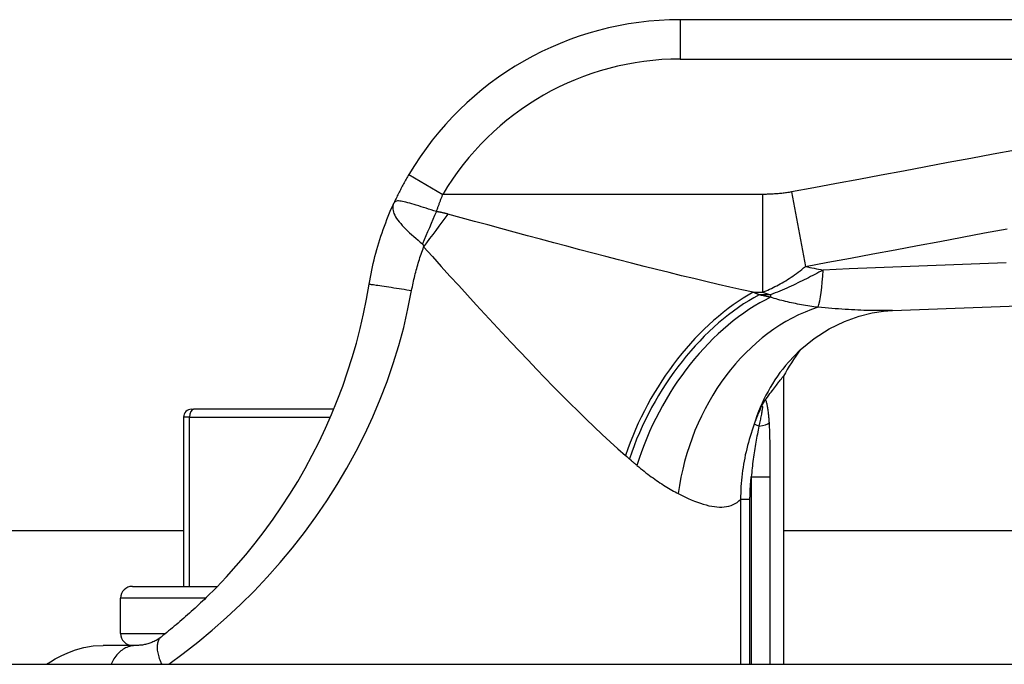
# Model space of a CAD drawing. Header units: inches. Extents: x 19 to 626, y 56 to 294.
# Tile 44 of 256: x 148.732 to 149.717, y 56.865 to 57.51. Entities that reach past the tile are written whole.
import ezdxf

# ---------------------------------------------------------------- set-up
doc = ezdxf.new("R2010")
doc.units = ezdxf.units.IN
doc.header["$MEASUREMENT"] = 0
doc.layers.add('Visible Edges(ANSI)', color=7, linetype='Continuous', lineweight=25)
doc.layers.add('Visible Tangent Edges(ANSI)', color=7, linetype='Continuous', lineweight=25)

msp = doc.modelspace()

# ---------------------------------------------------------------- linework, layer by layer
at = {"layer": 'Visible Edges(ANSI)'}
for p, q in [((150.04169, 57.50992), (149.39263, 57.50992)), ((149.49607, 57.15328), (149.49607, 56.86504)), ((149.47814, 57.12983), (149.4787, 57.13059)), ((148.89611, 57.11228), (148.89611, 56.94299)), ((148.90398, 57.12015), (148.90599, 57.12015)), ((149.04626, 57.12015), (148.90599, 57.12015)), ((147.37631, 56.99904), (148.89611, 56.99904)), ((149.49607, 56.99904), (150.41394, 56.99904)), ((148.84484, 56.94299), (148.92984, 56.94299)), ((148.83303, 56.89574), (148.83303, 56.93118)), ((148.84923, 56.88393), (148.81559, 56.88393)), ((147.85594, 56.86504), (150.41394, 56.86504))]:
    msp.add_line(p, q, dxfattribs=at)
at = {"layer": 'Visible Edges(ANSI)', "flags": 128}
for points in [[(149.12148, 57.35519), (149.12078, 57.35402), (149.1201, 57.35283), (149.11941, 57.35165), (149.11873, 57.35046), (149.11806, 57.34927), (149.11739, 57.34807), (149.11673, 57.34687), (149.11607, 57.34567), (149.11542, 57.34447), (149.11477, 57.34326), (149.11413, 57.34206), (149.1135, 57.34085), (149.11287, 57.33964), (149.11225, 57.33843), (149.11163, 57.33722), (149.11102, 57.33601), (149.11042, 57.3348), (149.10982, 57.3336), (149.10924, 57.33239), (149.10866, 57.33119), (149.10808, 57.32999), (149.10752, 57.32879), (149.10696, 57.32759), (149.10641, 57.3264)], [(149.08171, 57.24526), (149.0823, 57.24875), (149.08292, 57.25224), (149.08359, 57.25572), (149.08429, 57.25919), (149.08503, 57.26265), (149.08582, 57.26611), (149.08664, 57.26956), (149.0875, 57.273), (149.0884, 57.27643), (149.08933, 57.27985), (149.09031, 57.28326), (149.09132, 57.28666), (149.09237, 57.29004), (149.09346, 57.29342), (149.09459, 57.29678), (149.09575, 57.30013), (149.09696, 57.30347), (149.0982, 57.30679), (149.09947, 57.3101), (149.10079, 57.31339), (149.10214, 57.31666), (149.10352, 57.31993), (149.10495, 57.32317), (149.10641, 57.3264)], [(148.91869, 56.93183), (148.92884, 56.94197), (148.93884, 56.95251), (148.94866, 56.9634), (148.95828, 56.97463), (148.96766, 56.98618), (148.97678, 56.99804), (148.98562, 57.01016), (148.99415, 57.02255), (149.00233, 57.03517), (149.01018, 57.04799), (149.01767, 57.06102), (149.02482, 57.07424), (149.03161, 57.08766), (149.03804, 57.10126), (149.04412, 57.11506), (149.04984, 57.12903), (149.05519, 57.14318), (149.06015, 57.15747), (149.06474, 57.17189), (149.06893, 57.18641), (149.07272, 57.20103), (149.07612, 57.21572), (149.07912, 57.23047), (149.08171, 57.24526)], [(149.60516, 57.21911), (149.88332, 57.22924), (150.16136, 57.23794)], [(149.50096, 57.16725), (149.5129, 57.17952), (149.52678, 57.19088), (149.54187, 57.20053), (149.55718, 57.20803), (149.57178, 57.21332), (149.5849, 57.21664), (149.5961, 57.21841), (149.60516, 57.21911)], [(149.4787, 57.13059), (149.48005, 57.13241), (149.48135, 57.13415), (149.4826, 57.13582), (149.4838, 57.13742), (149.48496, 57.13894), (149.48606, 57.14039), (149.48711, 57.14177), (149.48811, 57.14307), (149.48905, 57.14429), (149.48994, 57.14544), (149.49077, 57.14651), (149.49154, 57.14751), (149.49226, 57.14842), (149.49292, 57.14927), (149.49351, 57.15003), (149.49405, 57.15071), (149.49452, 57.15131), (149.49493, 57.15184), (149.49528, 57.15228), (149.49556, 57.15264), (149.49579, 57.15292), (149.49594, 57.15312), (149.49604, 57.15324), (149.49607, 57.15328)], [(149.47356, 57.12188), (149.47375, 57.12226), (149.47394, 57.12264), (149.47414, 57.12302), (149.47433, 57.12339), (149.47452, 57.12377), (149.47472, 57.12414), (149.47492, 57.12451), (149.47512, 57.12489), (149.47532, 57.12526), (149.47552, 57.12563), (149.47572, 57.12599), (149.47593, 57.12635), (149.47614, 57.12671), (149.47634, 57.12707), (149.47655, 57.12741), (149.47675, 57.12774), (149.47694, 57.12805), (149.47713, 57.12835), (149.47732, 57.12863), (149.47749, 57.1289), (149.47766, 57.12916), (149.47783, 57.12939), (149.47799, 57.12962), (149.47814, 57.12983)], [(148.91869, 56.93183), (148.91684, 56.93003), (148.91498, 56.92825), (148.91312, 56.92648), (148.91125, 56.92472), (148.90938, 56.92297), (148.90751, 56.92124), (148.90563, 56.91952), (148.90376, 56.91781), (148.90187, 56.91611), (148.89999, 56.91443), (148.8981, 56.91276), (148.89622, 56.91111), (148.89433, 56.90947), (148.89244, 56.90784), (148.89055, 56.90622), (148.88866, 56.90463), (148.88677, 56.90304), (148.88488, 56.90147), (148.88299, 56.89991), (148.8811, 56.89837), (148.87921, 56.89684), (148.87732, 56.89533), (148.87543, 56.89382), (148.87354, 56.89233)], [(148.87354, 56.89233), (148.87256, 56.89159), (148.87157, 56.89089), (148.87057, 56.89022), (148.86956, 56.88959), (148.86854, 56.88899), (148.86751, 56.88844), (148.86648, 56.88791), (148.86544, 56.88742), (148.8644, 56.88697), (148.86335, 56.88655), (148.8623, 56.88616), (148.86124, 56.88581), (148.86018, 56.88549), (148.85912, 56.8852), (148.85806, 56.88494), (148.857, 56.88471), (148.85595, 56.88451), (148.85489, 56.88434), (148.85386, 56.88421), (148.85286, 56.8841), (148.85189, 56.88402), (148.85096, 56.88397), (148.85008, 56.88394), (148.84923, 56.88393)], [(148.7588, 56.86504), (148.76288, 56.86767), (148.76774, 56.87057), (148.77353, 56.87362), (148.78028, 56.87667), (148.78794, 56.87947), (148.79642, 56.88178), (148.80569, 56.88335), (148.8156, 56.88393)]]:
    msp.add_lwpolyline(points, dxfattribs=at)
at = {"layer": 'Visible Edges(ANSI)'}
for centre, radius, start, end in [((149.39263, 57.19496), 0.31496, 90, 149.41946), ((149.66965, 57.06042), 0.19685, 142.74953, 151.85376), ((148.90398, 57.11228), 0.00787, 90, 180), ((148.84484, 56.93118), 0.01181, 90, 180), ((148.84484, 56.89574), 0.01181, 180, 270)]:
    msp.add_arc(centre, radius, start, end, dxfattribs=at)
at = {"layer": 'Visible Tangent Edges(ANSI)'}
for p, q in [((149.39263, 57.50992), (149.39263, 57.47055)), ((149.39263, 57.47055), (150.04169, 57.47055)), ((149.12148, 57.35519), (149.15537, 57.33516)), ((149.47506, 57.33516), (149.15537, 57.33516)), ((149.47506, 57.33516), (149.47506, 57.2372)), ((149.5041, 57.33758), (149.51804, 57.26303)), ((149.46593, 57.2372), (149.47506, 57.2372)), ((149.48323, 57.23466), (149.47179, 57.23466)), ((149.48323, 57.23466), (149.48323, 57.23221)), ((148.90214, 57.11228), (148.89611, 57.11228)), ((148.90214, 56.94299), (148.90214, 57.11228)), ((148.90214, 57.11228), (149.04293, 57.11228)), ((149.47157, 57.10336), (149.46672, 57.10513)), ((149.46392, 57.05243), (149.48293, 57.05243)), ((149.46392, 57.05243), (149.46392, 56.86504)), ((149.48293, 56.86504), (149.48293, 57.05243)), ((149.4626, 57.02999), (149.45325, 57.02999)), ((149.45325, 57.02999), (149.45325, 56.86504)), ((149.4626, 56.86504), (149.4626, 57.02999)), ((148.91802, 56.93118), (148.83303, 56.93118)), ((148.83303, 56.89574), (148.87784, 56.89574))]:
    msp.add_line(p, q, dxfattribs=at)
at = {"layer": 'Visible Tangent Edges(ANSI)', "flags": 128}
for points in [[(149.72816, 57.37946), (149.70577, 57.37528), (149.68337, 57.37109), (149.66098, 57.36691), (149.63859, 57.36272), (149.61618, 57.35853), (149.59379, 57.35435), (149.57142, 57.35017), (149.54904, 57.34598), (149.52657, 57.34178), (149.5041, 57.33758)], [(149.14896, 57.31796), (149.14636, 57.31877), (149.14376, 57.31959), (149.14117, 57.32041), (149.1386, 57.32122), (149.13608, 57.32201), (149.13362, 57.32279), (149.1312, 57.32354), (149.12885, 57.32427), (149.12658, 57.32496), (149.1244, 57.32561), (149.12231, 57.32621), (149.12033, 57.32676), (149.11846, 57.32724), (149.1167, 57.32767), (149.11507, 57.32801), (149.11357, 57.32829), (149.11222, 57.32848), (149.111, 57.32859), (149.10992, 57.32858), (149.10897, 57.32846), (149.10814, 57.32819), (149.10744, 57.32777), (149.10687, 57.32718), (149.10641, 57.3264)], [(149.14896, 57.31796), (149.14921, 57.31868), (149.14947, 57.31941), (149.14973, 57.32013), (149.14999, 57.32085), (149.15025, 57.32158), (149.15051, 57.3223), (149.15077, 57.32302), (149.15103, 57.32374), (149.1513, 57.32446), (149.15156, 57.32518), (149.15183, 57.3259), (149.1521, 57.32662), (149.15236, 57.32734), (149.15263, 57.32805), (149.1529, 57.32877), (149.15317, 57.32948), (149.15344, 57.3302), (149.15372, 57.33091), (149.15399, 57.33162), (149.15426, 57.33233), (149.15454, 57.33304), (149.15482, 57.33375), (149.15509, 57.33446), (149.15537, 57.33516)], [(149.5041, 57.33758), (149.5029, 57.33737), (149.50169, 57.33716), (149.50048, 57.33697), (149.49927, 57.33678), (149.49806, 57.33661), (149.49685, 57.33645), (149.49564, 57.33631), (149.49442, 57.33617), (149.49321, 57.33604), (149.492, 57.33592), (149.49079, 57.33581), (149.48958, 57.33571), (149.48837, 57.33562), (149.48716, 57.33554), (149.48595, 57.33547), (149.48475, 57.3354), (149.48354, 57.33534), (149.48233, 57.3353), (149.48112, 57.33525), (149.47991, 57.33522), (149.4787, 57.3352), (149.47749, 57.33518), (149.47627, 57.33517), (149.47506, 57.33516)], [(149.10641, 57.3264), (149.10583, 57.32492), (149.10546, 57.32345), (149.10529, 57.32197), (149.10532, 57.32048), (149.10553, 57.31897), (149.10592, 57.31744), (149.10649, 57.31589), (149.10723, 57.3143), (149.10813, 57.31268), (149.10919, 57.31102), (149.11039, 57.30934), (149.11173, 57.30763), (149.1132, 57.30589), (149.11479, 57.30412), (149.11649, 57.30233), (149.11829, 57.30051), (149.12018, 57.29868), (149.12214, 57.29683), (149.12417, 57.29497), (149.12625, 57.2931), (149.12838, 57.29122), (149.13055, 57.28933), (149.13273, 57.28745), (149.13491, 57.28557)], [(149.16043, 57.31545), (149.15998, 57.31557), (149.15953, 57.31569), (149.15908, 57.31581), (149.15862, 57.31593), (149.15816, 57.31605), (149.1577, 57.31616), (149.15724, 57.31628), (149.15677, 57.31639), (149.1563, 57.3165), (149.15583, 57.31661), (149.15536, 57.31672), (149.15488, 57.31683), (149.1544, 57.31693), (149.15392, 57.31703), (149.15344, 57.31713), (149.15295, 57.31723), (149.15246, 57.31733), (149.15197, 57.31743), (149.15147, 57.31752), (149.15097, 57.31761), (149.15047, 57.3177), (149.14997, 57.31779), (149.14946, 57.31788), (149.14896, 57.31796)], [(149.46593, 57.2372), (149.45431, 57.23974), (149.44254, 57.24238), (149.43061, 57.24512), (149.41854, 57.24794), (149.40635, 57.25084), (149.39404, 57.25382), (149.38165, 57.25686), (149.36916, 57.25996), (149.35659, 57.26313), (149.34393, 57.26635), (149.33119, 57.26962), (149.31836, 57.27295), (149.30546, 57.27632), (149.29248, 57.27973), (149.27945, 57.28318), (149.26635, 57.28668), (149.25321, 57.2902), (149.24002, 57.29375), (149.22679, 57.29732), (149.21355, 57.30092), (149.20028, 57.30454), (149.18699, 57.30816), (149.17371, 57.3118), (149.16043, 57.31545)], [(149.51804, 57.26303), (149.54051, 57.26723), (149.56298, 57.27143), (149.58535, 57.27561), (149.60772, 57.27979), (149.63012, 57.28398), (149.65252, 57.28817), (149.67491, 57.29235), (149.69731, 57.29654), (149.7197, 57.30072)], [(149.12419, 57.23897), (149.12453, 57.24082), (149.12489, 57.24267), (149.12526, 57.24452), (149.12564, 57.24636), (149.12604, 57.2482), (149.12645, 57.25004), (149.12687, 57.25187), (149.12731, 57.25371), (149.12776, 57.25554), (149.12823, 57.25736), (149.12871, 57.25919), (149.1292, 57.26101), (149.12971, 57.26283), (149.13023, 57.26464), (149.13076, 57.26645), (149.13131, 57.26826), (149.13188, 57.27007), (149.13245, 57.27187), (149.13304, 57.27367), (149.13364, 57.27546), (149.13426, 57.27725), (149.13489, 57.27904), (149.13554, 57.28082), (149.13619, 57.2826)], [(149.13491, 57.28557), (149.13499, 57.28551), (149.13506, 57.28544), (149.13513, 57.28536), (149.1352, 57.28527), (149.13527, 57.28519), (149.13533, 57.28509), (149.13539, 57.28499), (149.13545, 57.28489), (149.13551, 57.28478), (149.13557, 57.28467), (149.13563, 57.28455), (149.13568, 57.28442), (149.13573, 57.2843), (149.13578, 57.28416), (149.13583, 57.28403), (149.13588, 57.28389), (149.13592, 57.28374), (149.13597, 57.28359), (149.13601, 57.28343), (149.13605, 57.28328), (149.13609, 57.28311), (149.13612, 57.28295), (149.13616, 57.28277), (149.13619, 57.2826)], [(149.13619, 57.2826), (149.14497, 57.27287), (149.15376, 57.26317), (149.16253, 57.25349), (149.17131, 57.24385), (149.18006, 57.23426), (149.1888, 57.22472), (149.19752, 57.21525), (149.20621, 57.20586), (149.21487, 57.19655), (149.22349, 57.18734), (149.23206, 57.17824), (149.24059, 57.16925), (149.24907, 57.16039), (149.25749, 57.15165), (149.26586, 57.14307), (149.27417, 57.13463), (149.28242, 57.12635), (149.29062, 57.11824), (149.29875, 57.1103), (149.30681, 57.10256), (149.31479, 57.09504), (149.32267, 57.08774), (149.33046, 57.0807), (149.33814, 57.07393)], [(149.47506, 57.2372), (149.47685, 57.23793), (149.47864, 57.23868), (149.48043, 57.23946), (149.48222, 57.24026), (149.48401, 57.24109), (149.48579, 57.24194), (149.48758, 57.24283), (149.48936, 57.24374), (149.49114, 57.24468), (149.49293, 57.24565), (149.49471, 57.24666), (149.4965, 57.24769), (149.49829, 57.24876), (149.50008, 57.24987), (149.50187, 57.25101), (149.50366, 57.25218), (149.50545, 57.25339), (149.50724, 57.25465), (149.50904, 57.25594), (149.51084, 57.25727), (149.51264, 57.25864), (149.51444, 57.26006), (149.51624, 57.26152), (149.51804, 57.26303)], [(149.53574, 57.25946), (149.53369, 57.25835), (149.53162, 57.25725), (149.52955, 57.25616), (149.52746, 57.25506), (149.52537, 57.25398), (149.52326, 57.25289), (149.52114, 57.25182), (149.51901, 57.25075), (149.51687, 57.24968), (149.51472, 57.24862), (149.51256, 57.24757), (149.51038, 57.24652), (149.50819, 57.24548), (149.50599, 57.24445), (149.50378, 57.24343), (149.50155, 57.24241), (149.49931, 57.2414), (149.49706, 57.24041), (149.49479, 57.23942), (149.49251, 57.23844), (149.49021, 57.23748), (149.4879, 57.23653), (149.48557, 57.23559), (149.48323, 57.23466)], [(149.71873, 57.26654), (149.69259, 57.26557), (149.66645, 57.26458), (149.64031, 57.26358), (149.61417, 57.26257), (149.58803, 57.26154), (149.56189, 57.26051), (149.53574, 57.25946)], [(149.08171, 57.24526), (149.08179, 57.24528), (149.08203, 57.24528), (149.08244, 57.24525), (149.08303, 57.2452), (149.0838, 57.24511), (149.08477, 57.24499), (149.08592, 57.24484), (149.08727, 57.24466), (149.0888, 57.24445), (149.09051, 57.24421), (149.0924, 57.24393), (149.09444, 57.24363), (149.09662, 57.24331), (149.09893, 57.24296), (149.10133, 57.2426), (149.10382, 57.24221), (149.10637, 57.24182), (149.10896, 57.24141), (149.11157, 57.241), (149.11417, 57.24059), (149.11675, 57.24018), (149.11929, 57.23977), (149.12177, 57.23937), (149.12419, 57.23897)], [(148.88116, 56.86503), (148.89572, 56.8758), (148.91026, 56.88719), (148.92469, 56.89917), (148.93892, 56.91171), (148.95289, 56.92477), (148.96651, 56.93831), (148.97977, 56.95232), (148.99263, 56.96678), (149.00504, 56.98165), (149.01696, 56.99691), (149.02839, 57.01253), (149.03929, 57.02848), (149.04964, 57.04476), (149.05943, 57.06132), (149.06864, 57.07816), (149.07727, 57.09526), (149.0853, 57.11259), (149.09272, 57.13013), (149.09953, 57.14788), (149.10573, 57.1658), (149.1113, 57.1839), (149.11623, 57.20213), (149.12053, 57.22049), (149.12419, 57.23897)], [(149.47179, 57.23466), (149.47154, 57.23477), (149.4713, 57.23487), (149.47106, 57.23498), (149.47081, 57.23508), (149.47057, 57.23519), (149.47033, 57.2353), (149.47008, 57.2354), (149.46984, 57.23551), (149.4696, 57.23561), (149.46935, 57.23572), (149.46911, 57.23583), (149.46887, 57.23593), (149.46862, 57.23604), (149.46838, 57.23614), (149.46813, 57.23625), (149.46789, 57.23635), (149.46765, 57.23646), (149.4674, 57.23657), (149.46716, 57.23667), (149.46691, 57.23678), (149.46667, 57.23688), (149.46642, 57.23699), (149.46618, 57.2371), (149.46593, 57.2372)], [(149.48323, 57.23221), (149.48276, 57.23231), (149.48228, 57.23241), (149.48181, 57.23251), (149.48133, 57.23261), (149.48086, 57.23271), (149.48038, 57.23281), (149.47991, 57.23291), (149.47943, 57.23301), (149.47896, 57.23311), (149.47848, 57.23322), (149.47801, 57.23332), (149.47753, 57.23342), (149.47705, 57.23352), (149.47657, 57.23362), (149.4761, 57.23373), (149.47562, 57.23383), (149.47514, 57.23393), (149.47466, 57.23404), (149.47418, 57.23414), (149.4737, 57.23424), (149.47323, 57.23435), (149.47275, 57.23445), (149.47227, 57.23456), (149.47179, 57.23466)], [(149.53078, 57.22218), (149.52867, 57.22245), (149.52656, 57.22273), (149.52447, 57.22302), (149.52238, 57.22333), (149.5203, 57.22365), (149.51823, 57.22398), (149.51617, 57.22433), (149.51413, 57.22469), (149.51209, 57.22506), (149.51007, 57.22544), (149.50806, 57.22584), (149.50606, 57.22625), (149.50408, 57.22667), (149.50211, 57.22711), (149.50015, 57.22756), (149.49821, 57.22802), (149.49628, 57.2285), (149.49437, 57.22899), (149.49247, 57.22949), (149.49059, 57.23001), (149.48872, 57.23054), (149.48688, 57.23108), (149.48504, 57.23164), (149.48323, 57.23221)], [(149.60518, 57.21911), (149.6025, 57.21902), (149.59978, 57.21895), (149.59703, 57.2189), (149.59423, 57.21887), (149.59139, 57.21887), (149.58852, 57.21888), (149.5856, 57.21892), (149.58265, 57.21897), (149.57966, 57.21904), (149.57664, 57.21913), (149.57357, 57.21924), (149.57047, 57.21937), (149.56734, 57.21952), (149.56417, 57.21968), (149.56097, 57.21986), (149.55773, 57.22006), (149.55446, 57.22027), (149.55117, 57.2205), (149.54784, 57.22075), (149.54448, 57.22101), (149.5411, 57.22128), (149.53768, 57.22157), (149.53424, 57.22187), (149.53078, 57.22218)], [(149.47356, 57.12188), (149.47325, 57.12119), (149.47294, 57.1205), (149.47263, 57.11981), (149.47232, 57.11912), (149.47202, 57.11842), (149.47172, 57.11773), (149.47142, 57.11704), (149.47112, 57.11634), (149.47083, 57.11565), (149.47054, 57.11495), (149.47025, 57.11426), (149.46996, 57.11356), (149.46968, 57.11286), (149.4694, 57.11216), (149.46912, 57.11146), (149.46884, 57.11076), (149.46857, 57.11006), (149.4683, 57.10936), (149.46803, 57.10865), (149.46776, 57.10795), (149.46749, 57.10725), (149.46723, 57.10654), (149.46697, 57.10584), (149.46672, 57.10513)], [(149.47356, 57.12188), (149.47391, 57.12249), (149.47424, 57.12296), (149.47452, 57.12327), (149.47475, 57.12341), (149.47492, 57.12334), (149.47503, 57.12308), (149.47508, 57.12264), (149.47507, 57.12205), (149.47502, 57.12132), (149.47491, 57.12047), (149.47478, 57.11953), (149.47461, 57.11851), (149.47442, 57.11744), (149.47421, 57.11632), (149.47399, 57.11516), (149.47375, 57.11395), (149.4735, 57.11271), (149.47324, 57.11144), (149.47297, 57.11014), (149.4727, 57.10881), (149.47242, 57.10747), (149.47214, 57.10611), (149.47186, 57.10474), (149.47157, 57.10336)], [(149.48196, 57.10649), (149.48189, 57.1076), (149.48181, 57.1087), (149.48173, 57.10981), (149.48165, 57.11091), (149.48156, 57.11201), (149.48146, 57.11311), (149.48136, 57.11419), (149.48125, 57.11527), (149.48114, 57.11634), (149.48102, 57.1174), (149.48089, 57.11845), (149.48075, 57.11949), (149.4806, 57.1205), (149.48045, 57.1215), (149.48028, 57.12249), (149.4801, 57.12345), (149.47991, 57.12438), (149.47971, 57.1253), (149.47949, 57.12618), (149.47925, 57.12702), (149.479, 57.12782), (149.47873, 57.12855), (149.47844, 57.12923), (149.47814, 57.12983)], [(149.46672, 57.10513), (149.46566, 57.10213), (149.46464, 57.09912), (149.46365, 57.09609), (149.46271, 57.09305), (149.46181, 57.08999), (149.46095, 57.08692), (149.46013, 57.08383), (149.45936, 57.08074), (149.45862, 57.07763), (149.45794, 57.07451), (149.45729, 57.07138), (149.45669, 57.06824), (149.45614, 57.06509), (149.45564, 57.06194), (149.45518, 57.05877), (149.45477, 57.05559), (149.4544, 57.0524), (149.45409, 57.04921), (149.45382, 57.04602), (149.45361, 57.04281), (149.45344, 57.03961), (149.45333, 57.0364), (149.45327, 57.0332), (149.45325, 57.02999)], [(149.47157, 57.10336), (149.47118, 57.1014), (149.47078, 57.09943), (149.47038, 57.09744), (149.46999, 57.09542), (149.4696, 57.09339), (149.46921, 57.09134), (149.46883, 57.08927), (149.46845, 57.08719), (149.46809, 57.0851), (149.46773, 57.08299), (149.46738, 57.08087), (149.46704, 57.07874), (149.46671, 57.0766), (149.46639, 57.07445), (149.46609, 57.07229), (149.46579, 57.07012), (149.46551, 57.06794), (149.46524, 57.06575), (149.46498, 57.06355), (149.46474, 57.06134), (149.46451, 57.05912), (149.4643, 57.0569), (149.4641, 57.05467), (149.46392, 57.05243)], [(149.48293, 57.05243), (149.48293, 57.05469), (149.48293, 57.05695), (149.48292, 57.05921), (149.48292, 57.06147), (149.48292, 57.06373), (149.48291, 57.06599), (149.4829, 57.06825), (149.48289, 57.07051), (149.48287, 57.07277), (149.48285, 57.07503), (149.48283, 57.07729), (149.48281, 57.07955), (149.48278, 57.08181), (149.48274, 57.08406), (149.4827, 57.08632), (149.48265, 57.08858), (149.4826, 57.09084), (149.48254, 57.09309), (149.48247, 57.09534), (149.48239, 57.09758), (149.4823, 57.09982), (149.4822, 57.10205), (149.48208, 57.10428), (149.48196, 57.10649)], [(149.33814, 57.07393), (149.3383, 57.07379), (149.33846, 57.07365), (149.33862, 57.07351), (149.33878, 57.07337), (149.33895, 57.07323), (149.33911, 57.07309), (149.33927, 57.07295), (149.33943, 57.0728), (149.33959, 57.07266), (149.33975, 57.07252), (149.33992, 57.07238), (149.34008, 57.07224), (149.34024, 57.0721), (149.3404, 57.07196), (149.34056, 57.07182), (149.34072, 57.07168), (149.34088, 57.07154), (149.34104, 57.0714), (149.3412, 57.07125), (149.34136, 57.07111), (149.34153, 57.07097), (149.34169, 57.07083), (149.34185, 57.07069), (149.34201, 57.07055)], [(149.34201, 57.07055), (149.34232, 57.07027), (149.34264, 57.06999), (149.34296, 57.06972), (149.34328, 57.06944), (149.34359, 57.06916), (149.34391, 57.06889), (149.34422, 57.06861), (149.34454, 57.06833), (149.34486, 57.06806), (149.34517, 57.06779), (149.34549, 57.06751), (149.3458, 57.06724), (149.34612, 57.06697), (149.34643, 57.0667), (149.34675, 57.06642), (149.34706, 57.06615), (149.34738, 57.06588), (149.34769, 57.06561), (149.348, 57.06534), (149.34832, 57.06508), (149.34863, 57.06481), (149.34894, 57.06454), (149.34926, 57.06427), (149.34957, 57.06401)], [(149.34957, 57.06401), (149.35137, 57.06249), (149.35317, 57.061), (149.35497, 57.05954), (149.35676, 57.05811), (149.35854, 57.05671), (149.36032, 57.05535), (149.36209, 57.05401), (149.36385, 57.0527), (149.36561, 57.05143), (149.36736, 57.05018), (149.3691, 57.04897), (149.37083, 57.04778), (149.37256, 57.04662), (149.37427, 57.0455), (149.37598, 57.0444), (149.37767, 57.04333), (149.37936, 57.04229), (149.38104, 57.04128), (149.38271, 57.04029), (149.38436, 57.03934), (149.38601, 57.03841), (149.38765, 57.03751), (149.38927, 57.03664), (149.39088, 57.0358)], [(149.4626, 57.02999), (149.4626, 57.03093), (149.4626, 57.03186), (149.46262, 57.0328), (149.46263, 57.03373), (149.46265, 57.03467), (149.46268, 57.03561), (149.46271, 57.03654), (149.46274, 57.03748), (149.46278, 57.03842), (149.46283, 57.03935), (149.46288, 57.04029), (149.46293, 57.04122), (149.46299, 57.04216), (149.46305, 57.04309), (149.46312, 57.04403), (149.46319, 57.04496), (149.46326, 57.0459), (149.46334, 57.04683), (149.46343, 57.04777), (149.46352, 57.0487), (149.46361, 57.04963), (149.46371, 57.05057), (149.46381, 57.0515), (149.46392, 57.05243)], [(149.39088, 57.0358), (149.3942, 57.03412), (149.39747, 57.03254), (149.40069, 57.03105), (149.40385, 57.02966), (149.40696, 57.02838), (149.41001, 57.02721), (149.413, 57.02615), (149.41593, 57.02522), (149.41879, 57.02441), (149.42159, 57.02372), (149.42432, 57.02317), (149.42698, 57.02276), (149.42957, 57.02248), (149.43209, 57.02235), (149.43454, 57.02237), (149.43692, 57.02255), (149.43923, 57.02288), (149.44146, 57.02338), (149.44363, 57.02404), (149.44571, 57.02488), (149.44772, 57.02588), (149.44965, 57.02707), (149.45149, 57.02844), (149.45325, 57.02999)], [(148.87354, 56.89233), (148.87293, 56.89181), (148.87237, 56.89122), (148.87185, 56.89057), (148.87138, 56.88986), (148.87096, 56.88907), (148.87059, 56.88822), (148.87028, 56.88731), (148.87002, 56.88634), (148.86982, 56.8853), (148.86969, 56.88421), (148.86961, 56.88306), (148.8696, 56.88186), (148.86965, 56.88061), (148.86977, 56.87932), (148.86995, 56.87798), (148.87019, 56.87662), (148.87049, 56.87522), (148.87086, 56.8738), (148.87128, 56.87236), (148.87175, 56.87091), (148.87228, 56.86944), (148.87285, 56.86797), (148.87347, 56.8665), (148.87414, 56.86504)], [(148.84923, 56.88393), (148.84801, 56.8839), (148.84678, 56.88382), (148.84554, 56.88367), (148.84429, 56.88345), (148.84304, 56.88318), (148.8418, 56.88283), (148.84055, 56.88241), (148.83931, 56.88193), (148.83809, 56.88137), (148.83688, 56.88074), (148.83568, 56.88004), (148.83451, 56.87926), (148.83337, 56.87842), (148.83226, 56.8775), (148.83118, 56.87652), (148.83014, 56.87547), (148.82914, 56.87435), (148.82819, 56.87318), (148.82728, 56.87194), (148.82642, 56.87066), (148.82562, 56.86932), (148.82487, 56.86793), (148.82418, 56.8665), (148.82354, 56.86504)]]:
    msp.add_lwpolyline(points, dxfattribs=at)
at = {"layer": 'Visible Tangent Edges(ANSI)'}
msp.add_arc((149.39263, 57.19496), 0.27559, 90, 149.41946, dxfattribs=at)
for centre, major_axis, ratio, start_param, end_param in [((149.14896, 57.28929), (-0.07784, -0.18081), 0.058123, 4.578197, 4.757923), ((149.16043, 57.2826), (-0.11636, -0.15878), 0.099559, 4.577369, 4.785224), ((153.01378, 57.63031), (-3.67256, -0.27969), 0.09119, 0.304696, 0.320055), ((149.52181, 57.33401), (0.00476, -0.11801), 0.119705, 0.32039, 0.882192), ((149.46593, 57.07393), (-0.09811, -0.17066), 0.594817, 3.909946, 5.041872), ((149.47179, 57.07055), (0.09887, 0.17022), 0.604176, 0.765681, 1.908282), ((149.48323, 57.06401), (0.09648, 0.17158), 0.627605, 0.730588, 1.910065), ((152.9952, 57.72971), (-3.67234, -0.38334), 0.123492, 0.276298, 0.284), ((149.54573, 57.0358), (-0.06345, -0.18634), 0.76978, 3.653505, 4.968734), ((149.64964, 57.03824), (-0.14868, 0.12901), 0.924855, 0, 0.390841), ((148.90599, 57.11228), (0, 0.00787), 0.489583, 0, 1.570796), ((149.46299, 57.10649), (0.01965, 0.00114), 0.203793, 5.152212, 6.005141)]:
    msp.add_ellipse(centre, major_axis=major_axis, ratio=ratio, start_param=start_param, end_param=end_param, dxfattribs=at)

doc.saveas('drawing.dxf')
